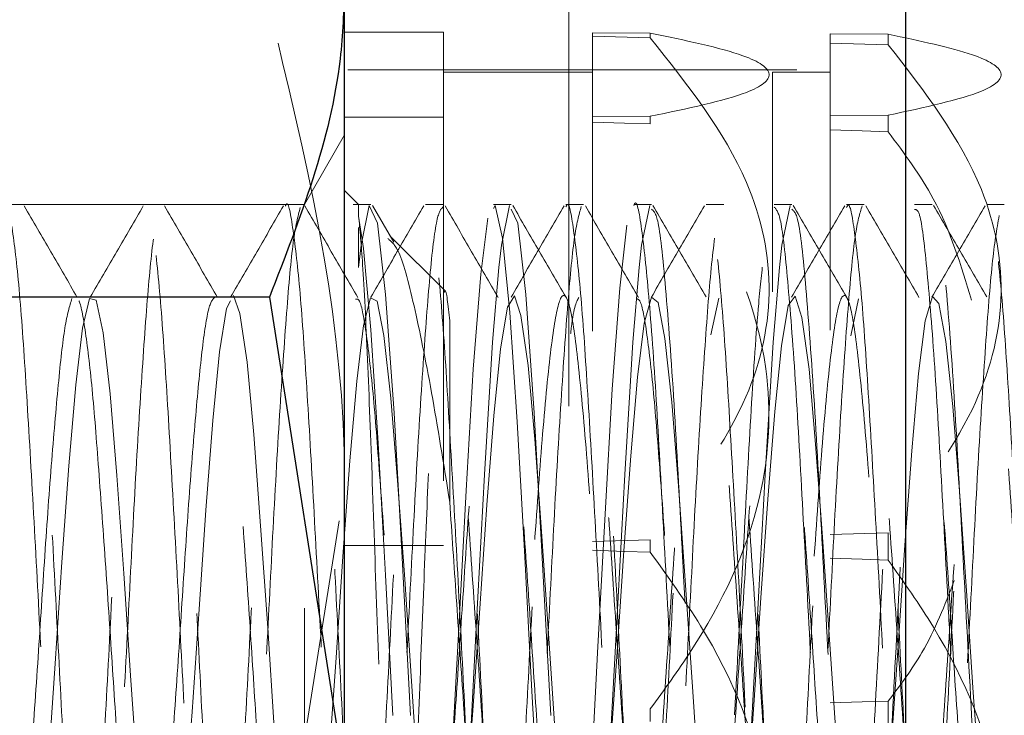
# Model space of a CAD drawing. Header units: inches. Extents: x 220 to 877, y 4 to 174.
# Tile 213 of 256: x 316.85 to 317.07, y 155.156 to 155.311. Entities that reach past the tile are written whole.
import ezdxf

# ---------------------------------------------------------------- set-up
doc = ezdxf.new("R2010")
doc.units = ezdxf.units.IN
doc.header["$LTSCALE"] = 0.5
doc.header["$MEASUREMENT"] = 0
doc.linetypes.add('HIDDEN', pattern=[0.225, 0.15, -0.075])
doc.layers.add('PBU-M-S', color=8, linetype='Continuous')
doc.layers.add('SVD-M-S', color=8, linetype='Continuous')

msp = doc.modelspace()

# ---------------------------------------------------------------- linework, layer by layer
at = {"layer": 'PBU-M-S', "linetype": 'HIDDEN', "lineweight": 18}
msp.add_line((316.97263, 161.92488), (316.97263, 154.92488), dxfattribs=at)
at = {"layer": 'SVD-M-S', "linetype": 'Continuous', "lineweight": 25}
for p, q in [((316.92263, 154.79988), (316.92263, 155.54988)), ((317.04763, 155.54988), (317.04763, 154.79988)), ((316.90588, 155.24917), (316.81438, 155.24917)), ((316.90588, 155.24917), (316.92263, 155.14254))]:
    msp.add_line(p, q, dxfattribs=at)
at = {"layer": 'SVD-M-S', "linetype": 'HIDDEN', "lineweight": 18}
for p, q in [((316.94471, 155.30828), (316.92263, 155.30828)), ((316.94471, 155.30828), (316.94471, 155.04148)), ((316.97784, 155.04163), (316.97784, 155.30813)), ((316.99075, 155.30807), (316.97784, 155.30813)), ((316.97784, 155.30736), (316.99075, 155.307)), ((316.99075, 155.307), (316.99075, 155.30807)), ((317.03084, 155.04188), (317.03084, 155.30788)), ((317.04375, 155.30782), (317.03084, 155.30788)), ((317.04375, 155.30549), (317.04375, 155.30782)), ((317.03084, 155.30586), (317.04375, 155.30549)), ((317.22339, 155.29988), (316.92263, 155.29988)), ((316.97784, 155.29938), (316.94471, 155.29938)), ((317.01793, 155.05038), (317.01793, 155.29938)), ((317.03084, 155.29938), (317.01793, 155.29938)), ((316.94471, 155.28931), (316.92263, 155.28931)), ((316.97784, 155.28946), (316.99075, 155.28952)), ((316.99075, 155.28952), (316.99075, 155.28781)), ((317.03084, 155.28971), (317.04375, 155.28977)), ((317.04375, 155.28977), (317.04375, 155.28606)), ((316.98502, 155.288), (316.97784, 155.28824)), ((316.99075, 155.28781), (316.98502, 155.288)), ((316.92263, 155.28538), (316.91368, 155.26988)), ((317.03794, 155.28625), (317.03084, 155.28649)), ((317.04375, 155.28606), (317.03794, 155.28625)), ((316.92577, 155.26988), (316.92263, 155.27302)), ((316.91368, 155.26988), (316.80658, 155.26988)), ((316.91368, 155.07988), (316.91368, 155.26988)), ((316.9285, 155.26988), (316.92459, 155.26988)), ((316.92631, 155.2608), (316.92812, 155.26962)), ((316.92812, 155.26962), (316.92999, 155.26572)), ((316.93362, 155.26143), (316.92884, 155.26966)), ((316.94461, 155.26988), (316.94069, 155.26988)), ((316.95585, 155.26899), (316.95622, 155.26962)), ((316.95622, 155.26962), (316.95783, 155.26234)), ((316.95756, 155.2608), (316.95937, 155.26962)), ((316.97585, 155.26988), (316.97195, 155.26988)), ((316.98881, 155.2608), (316.99062, 155.26962)), ((317.0071, 155.26988), (317.00319, 155.26988)), ((317.02006, 155.2608), (317.02187, 155.26962)), ((317.03835, 155.26988), (317.03445, 155.26988)), ((317.0696, 155.26988), (317.06569, 155.26988)), ((316.92577, 155.2673), (316.92685, 155.26009)), ((316.95974, 155.26883), (316.96124, 155.26572)), ((316.92999, 155.26572), (316.93177, 155.24978)), ((316.95297, 155.25436), (316.95455, 155.26679)), ((316.96124, 155.26572), (316.96302, 155.24978)), ((316.98393, 155.2512), (316.98551, 155.26525)), ((316.9451, 155.25055), (316.93281, 155.26284)), ((316.92577, 155.25579), (316.92631, 155.2608)), ((316.95702, 155.25579), (316.95756, 155.2608)), ((316.95783, 155.26234), (316.95945, 155.24578)), ((316.98827, 155.25579), (316.98881, 155.2608)), ((317.01952, 155.25579), (317.02006, 155.2608)), ((316.92685, 155.26009), (316.9285, 155.24195)), ((316.95129, 155.23313), (316.95297, 155.25436)), ((316.95562, 155.23914), (316.95702, 155.25579)), ((316.98687, 155.23914), (316.98827, 155.25579)), ((317.01812, 155.23914), (317.01952, 155.25579)), ((316.89934, 155.24553), (316.89787, 155.24955)), ((316.93177, 155.24978), (316.93366, 155.22342)), ((316.96046, 155.24951), (316.9589, 155.247)), ((316.96193, 155.24509), (316.96046, 155.24951)), ((316.96302, 155.24978), (316.96491, 155.22342)), ((316.98225, 155.22866), (316.98393, 155.2512)), ((317.02304, 155.24944), (317.02149, 155.24733)), ((317.02452, 155.24464), (317.02304, 155.24944)), ((316.86581, 155.2489), (316.86423, 155.24231)), ((316.8673, 155.24851), (316.86581, 155.2489)), ((316.86883, 155.24125), (316.8673, 155.24851)), ((316.89724, 155.24838), (316.89631, 155.24665)), ((316.9284, 155.24907), (316.92682, 155.24286)), ((316.92989, 155.24828), (316.9284, 155.24907)), ((316.93142, 155.24063), (316.92989, 155.24828)), ((316.99099, 155.24921), (316.98941, 155.24339)), ((316.99247, 155.24803), (316.99099, 155.24921)), ((316.99401, 155.24), (316.99247, 155.24803)), ((317.00598, 155.249), (317.00421, 155.24081)), ((317.02149, 155.24733), (317.01994, 155.23838)), ((317.03714, 155.24882), (317.03545, 155.24059)), ((317.05358, 155.24933), (317.052, 155.2439)), ((317.05505, 155.24776), (317.05358, 155.24933)), ((317.0566, 155.23934), (317.05505, 155.24776)), ((316.89631, 155.24665), (316.89477, 155.23699)), ((316.90092, 155.23475), (316.89934, 155.24553)), ((316.9589, 155.247), (316.95736, 155.2377)), ((316.95945, 155.24578), (316.96112, 155.22145)), ((316.96351, 155.23395), (316.96193, 155.24509)), ((316.92682, 155.24286), (316.92535, 155.23049)), ((316.94607, 155.20353), (316.94607, 155.24392)), ((316.98941, 155.24339), (316.98793, 155.23134)), ((317.0261, 155.23314), (317.02452, 155.24464)), ((317.052, 155.2439), (317.05051, 155.23217)), ((316.86423, 155.24231), (316.86276, 155.22963)), ((316.8704, 155.22764), (316.86883, 155.24125)), ((316.9285, 155.24195), (316.93015, 155.21663)), ((316.93298, 155.22672), (316.93142, 155.24063)), ((316.9538, 155.2097), (316.95562, 155.23914)), ((316.98505, 155.2097), (316.98687, 155.23914)), ((316.99557, 155.22578), (316.99401, 155.24)), ((317.0163, 155.2097), (317.01812, 155.23914)), ((317.01994, 155.23838), (317.01847, 155.22372)), ((317.05815, 155.22483), (317.0566, 155.23934)), ((316.89477, 155.23699), (316.89329, 155.22172)), ((316.95736, 155.2377), (316.95588, 155.22273)), ((316.90242, 155.21856), (316.90092, 155.23475)), ((316.9497, 155.20612), (316.95129, 155.23313)), ((316.965, 155.21752), (316.96351, 155.23395)), ((317.02758, 155.21647), (317.0261, 155.23314)), ((317.05051, 155.23217), (317.04898, 155.21497)), ((316.86276, 155.22963), (316.86121, 155.21158)), ((316.92535, 155.23049), (316.9238, 155.21272)), ((316.98793, 155.23134), (316.98639, 155.21385)), ((316.87187, 155.20946), (316.8704, 155.22764)), ((316.98067, 155.20093), (316.98225, 155.22866)), ((316.93445, 155.2083), (316.93298, 155.22672)), ((316.99704, 155.20713), (316.99557, 155.22578)), ((316.93366, 155.22342), (316.93544, 155.19108)), ((316.96491, 155.22342), (316.96669, 155.19108)), ((317.01847, 155.22372), (317.01689, 155.20414)), ((317.05963, 155.20595), (317.05815, 155.22483)), ((316.89329, 155.22172), (316.89171, 155.20171)), ((316.95588, 155.22273), (316.9543, 155.20293)), ((316.96112, 155.22145), (316.96269, 155.19267)), ((316.90394, 155.19823), (316.90242, 155.21856)), ((316.93015, 155.21663), (316.93174, 155.18721)), ((316.96653, 155.19698), (316.965, 155.21752)), ((317.02912, 155.19572), (317.02758, 155.21647)), ((317.04898, 155.21497), (317.04742, 155.19389)), ((316.9238, 155.21272), (316.92225, 155.19139)), ((316.98639, 155.21385), (316.98483, 155.19264)), ((316.86121, 155.21158), (316.85966, 155.19013)), ((316.87344, 155.18762), (316.87187, 155.20946)), ((316.93603, 155.18632), (316.93445, 155.2083)), ((316.95196, 155.17548), (316.9538, 155.2097)), ((316.98321, 155.17548), (316.98505, 155.2097)), ((317.01446, 155.17548), (317.0163, 155.2097)), ((316.90588, 155.10059), (316.92263, 155.20722)), ((316.94806, 155.17548), (316.9497, 155.20612)), ((316.99861, 155.18502), (316.99704, 155.20713)), ((317.0612, 155.18372), (317.05963, 155.20595)), ((317.01689, 155.20414), (317.0154, 155.18218)), ((316.89171, 155.20171), (316.89023, 155.17963)), ((316.9543, 155.20293), (316.95282, 155.18091)), ((316.97901, 155.16991), (316.98067, 155.20093)), ((316.90551, 155.1755), (316.90394, 155.19823)), ((316.96809, 155.1742), (316.96653, 155.19698)), ((316.99075, 155.19513), (316.97784, 155.19477)), ((316.99075, 155.19235), (316.99075, 155.19513)), ((317.03068, 155.17291), (317.02912, 155.19572)), ((317.04375, 155.19664), (317.03084, 155.19627)), ((317.04375, 155.19059), (317.04375, 155.19664)), ((316.94471, 155.19385), (316.92263, 155.19385)), ((316.96269, 155.19267), (316.96438, 155.16137)), ((316.97784, 155.19277), (316.98502, 155.19254)), ((316.98483, 155.19264), (316.98336, 155.17015)), ((316.98502, 155.19254), (316.99075, 155.19235)), ((317.04742, 155.19389), (317.04594, 155.17146)), ((316.85966, 155.19013), (316.85818, 155.16755)), ((316.92225, 155.19139), (316.92077, 155.16885)), ((316.93544, 155.19108), (316.93733, 155.15592)), ((316.96669, 155.19108), (316.96858, 155.15592)), ((317.03084, 155.19102), (317.03794, 155.19079)), ((317.03794, 155.19079), (317.04375, 155.19059)), ((316.87495, 155.16485), (316.87344, 155.18762)), ((316.93174, 155.18721), (316.93342, 155.15592)), ((316.93753, 155.16359), (316.93603, 155.18632)), ((317.00011, 155.16234), (316.99861, 155.18502)), ((317.06269, 155.16108), (317.0612, 155.18372)), ((317.0154, 155.18218), (317.01387, 155.15935)), ((316.89023, 155.17963), (316.88869, 155.15679)), ((316.95282, 155.18091), (316.95128, 155.15807)), ((316.90697, 155.15318), (316.90551, 155.1755)), ((316.94641, 155.14475), (316.94806, 155.17548)), ((316.95012, 155.14114), (316.95196, 155.17548)), ((316.98137, 155.14114), (316.98321, 155.17548)), ((317.01262, 155.14114), (317.01446, 155.17548)), ((316.96956, 155.15194), (316.96809, 155.1742)), ((317.03215, 155.1507), (317.03068, 155.17291)), ((317.04594, 155.17146), (317.04437, 155.14885)), ((316.92077, 155.16885), (316.91919, 155.14641)), ((316.97738, 155.13967), (316.97901, 155.16991)), ((316.98336, 155.17015), (316.98178, 155.14762)), ((316.85818, 155.16755), (316.8566, 155.1452)), ((316.87646, 155.14304), (316.87495, 155.16485)), ((316.93905, 155.14185), (316.93753, 155.16359)), ((317.00164, 155.14068), (317.00011, 155.16234)), ((316.96438, 155.16137), (316.96596, 155.13208)), ((317.06423, 155.13951), (317.06269, 155.16108)), ((316.95128, 155.15807), (316.94972, 155.13673)), ((316.99075, 155.15741), (316.99075, 155.15463)), ((317.01387, 155.15935), (317.0123, 155.13784)), ((317.03084, 155.15874), (317.03794, 155.15897)), ((317.03794, 155.15897), (317.04375, 155.15917)), ((317.04375, 155.15917), (317.04375, 155.15312)), ((316.88869, 155.15679), (316.88714, 155.13562))]:
    msp.add_line(p, q, dxfattribs=at)
at = {"layer": 'SVD-M-S', "linetype": 'Continuous', "lineweight": 25}
msp.add_open_spline([(316.92263, 155.31866), (316.92245, 155.3132), (316.92165, 155.28969), (316.91273, 155.26677), (316.90588, 155.24917)], degree=3, knots=[0, 0, 0, 0, 0.231849, 1, 1, 1, 1], dxfattribs=at)
at = {"layer": 'SVD-M-S', "linetype": 'HIDDEN', "lineweight": 18}
for points, knots in [([(316.92263, 155.20722), (316.92261, 155.20975), (316.92237, 155.24576), (316.91383, 155.28104), (316.90588, 155.31385)], [0, 0, 0, 0, 0.070198, 1, 1, 1, 1]), ([(316.99075, 155.28952), (316.99901, 155.29124), (317.01293, 155.29414), (317.01915, 155.29896), (317.0121, 155.30365), (316.99858, 155.30644), (316.99075, 155.30807)], [0, 0, 0, 0, 0.3013153, 0.5078203, 0.7147228, 1, 1, 1, 1]), ([(316.99075, 155.307), (316.99901, 155.29662), (317.01293, 155.27914), (317.01915, 155.25006), (317.0121, 155.22181), (316.99858, 155.20492), (316.99075, 155.19513)], [0, 0, 0, 0, 0.301315, 0.50782, 0.714723, 1, 1, 1, 1]), ([(317.04375, 155.28977), (317.05181, 155.2915), (317.0654, 155.2944), (317.07075, 155.29921), (317.06335, 155.30368), (317.05077, 155.30634), (317.04375, 155.30782)], [0, 0, 0, 0, 0.308852, 0.520576, 0.732518, 1, 1, 1, 1]), ([(317.04375, 155.30549), (317.05181, 155.29509), (317.0654, 155.27757), (317.07075, 155.24854), (317.06335, 155.22158), (317.05077, 155.20557), (317.04375, 155.19664)], [0, 0, 0, 0, 0.308852, 0.520576, 0.732518, 1, 1, 1, 1]), ([(316.99075, 155.15741), (316.99385, 155.16169), (317.00439, 155.1762), (317.01656, 155.20142), (317.0185, 155.23748), (317.00655, 155.26584), (316.99462, 155.28243), (316.99075, 155.28781)], [0, 0, 0, 0, 0.109863, 0.37209, 0.575506, 0.86224, 1, 1, 1, 1]), ([(317.06231, 155.24854), (317.05997, 155.25628), (317.0559, 155.26973), (317.04736, 155.2812), (317.04375, 155.28606)], [0, 0, 0, 0, 0.576313, 1, 1, 1, 1]), ([(316.84695, 155.26973), (316.84697, 155.26978), (316.8475, 155.27125), (316.84845, 155.26595), (316.85006, 155.25348), (316.85155, 155.23257), (316.85306, 155.20656), (316.85466, 155.17757), (316.85609, 155.14825), (316.85768, 155.12153), (316.85921, 155.09958), (316.86068, 155.08539), (316.86187, 155.07905), (316.86247, 155.08037), (316.86257, 155.08059)], [0, 0, 0, 0, 0.0033068, 0.0997946, 0.1984731, 0.2957928, 0.3932077, 0.4918583, 0.5883345, 0.6868657, 0.7845822, 0.8816145, 0.9803623, 1, 1, 1, 1]), ([(316.89773, 155.08042), (316.89766, 155.08025), (316.89709, 155.07886), (316.89592, 155.08484), (316.89444, 155.09852), (316.89293, 155.12015), (316.89133, 155.14663), (316.8899, 155.17589), (316.88831, 155.20496), (316.88679, 155.23126), (316.88531, 155.25232), (316.8837, 155.26607), (316.88226, 155.27134), (316.88068, 155.26762), (316.87914, 155.25518), (316.87768, 155.23523), (316.87607, 155.20973), (316.87462, 155.18087), (316.87306, 155.15149), (316.8715, 155.12431), (316.87005, 155.10181), (316.86844, 155.0862), (316.86697, 155.07885), (316.86544, 155.08046), (316.86386, 155.09091), (316.86242, 155.10924), (316.86082, 155.13362), (316.85933, 155.16193), (316.85782, 155.19146), (316.85622, 155.21934), (316.85479, 155.24325), (316.8532, 155.26032), (316.8519, 155.26939), (316.85112, 155.26895), (316.85085, 155.26879)], [0, 0, 0, 0, 0.004695, 0.037595, 0.069994, 0.102502, 0.13537, 0.167524, 0.200381, 0.232914, 0.26529, 0.298196, 0.33037, 0.363163, 0.395814, 0.428085, 0.461008, 0.493235, 0.525942, 0.558691, 0.59089, 0.623808, 0.656122, 0.688722, 0.721547, 0.753708, 0.786599, 0.819032, 0.851506, 0.884385, 0.916541, 0.949384, 0.98195, 1, 1, 1, 1]), ([(316.8631, 155.24915), (316.86113, 155.25255), (316.85719, 155.25934), (316.85325, 155.26614), (316.85128, 155.26953)], [0, 0, 0, 0, 0.500439, 1, 1, 1, 1]), ([(316.86374, 155.08264), (316.86426, 155.08583), (316.86529, 155.0922), (316.86685, 155.11181), (316.86831, 155.13669), (316.86992, 155.16522), (316.87137, 155.19471), (316.87292, 155.22233), (316.87449, 155.24548), (316.87594, 155.26208), (316.87754, 155.27049), (316.87902, 155.26997), (316.88054, 155.26059), (316.88213, 155.24318), (316.88357, 155.21936), (316.88516, 155.19146), (316.88667, 155.16193), (316.88816, 155.13363), (316.88977, 155.10918), (316.8912, 155.09112), (316.89262, 155.08089), (316.89347, 155.08087), (316.89382, 155.08086)], [0, 0, 0, 0, 0.051118, 0.102097, 0.152397, 0.203754, 0.254058, 0.305032, 0.356153, 0.406357, 0.457696, 0.50815, 0.558948, 0.610179, 0.660338, 0.711626, 0.76228, 0.812871, 0.864177, 0.914344, 0.965546, 1, 1, 1, 1]), ([(316.87781, 155.26959), (316.87584, 155.26618), (316.87189, 155.25939), (316.86795, 155.25259), (316.86598, 155.24919)], [0, 0, 0, 0, 0.500913, 1, 1, 1, 1]), ([(316.89435, 155.24915), (316.89238, 155.25255), (316.88844, 155.25934), (316.8845, 155.26614), (316.88253, 155.26953)], [0, 0, 0, 0, 0.500381, 1, 1, 1, 1]), ([(316.90906, 155.26959), (316.90709, 155.26618), (316.90314, 155.25939), (316.8992, 155.25259), (316.89723, 155.24919)], [0, 0, 0, 0, 0.5008486, 1, 1, 1, 1]), ([(316.91277, 155.26923), (316.91224, 155.2672), (316.91119, 155.26318), (316.90973, 155.24651), (316.90817, 155.22381), (316.90661, 155.19635), (316.90516, 155.16688), (316.90355, 155.13829), (316.90209, 155.11291), (316.90055, 155.09374), (316.8992, 155.08255), (316.89843, 155.08163), (316.89815, 155.0813)], [0, 0, 0, 0, 0.1056078, 0.2089358, 0.3139371, 0.4189182, 0.52226, 0.6278702, 0.7314483, 0.8361245, 0.9413676, 1, 1, 1, 1]), ([(316.90945, 155.26951), (316.9095, 155.26963), (316.91006, 155.27107), (316.91104, 155.26548), (316.91265, 155.25248), (316.91413, 155.23122), (316.91565, 155.20497), (316.91724, 155.17588), (316.91868, 155.14664), (316.92027, 155.12011), (316.92178, 155.09866), (316.92327, 155.08432), (316.92487, 155.07848), (316.92631, 155.08164), (316.92789, 155.09348), (316.92943, 155.11298), (316.9309, 155.13827), (316.93251, 155.16688), (316.93395, 155.19635), (316.93551, 155.22378), (316.93708, 155.24661), (316.93852, 155.26279), (316.94013, 155.2707), (316.9416, 155.26967), (316.94313, 155.2598), (316.94472, 155.24198), (316.94615, 155.21786), (316.94776, 155.18981), (316.94925, 155.16027), (316.95076, 155.13213), (316.95235, 155.10795), (316.95379, 155.09033), (316.95518, 155.08064), (316.956, 155.08085), (316.95632, 155.08093)], [0, 0, 0, 0, 0.0029291, 0.0351025, 0.0680082, 0.1003831, 0.1329158, 0.165773, 0.1979265, 0.2307935, 0.2633014, 0.2957, 0.3286, 0.360767, 0.3935737, 0.4262037, 0.4584913, 0.4914124, 0.5236264, 0.5563514, 0.5890827, 0.6212924, 0.6542127, 0.686507, 0.7191292, 0.7519407, 0.7841057, 0.8170035, 0.8494109, 0.8819096, 0.91478, 0.9469338, 0.9797872, 1, 1, 1, 1]), ([(316.94461, 155.26932), (316.94416, 155.26891), (316.94321, 155.26801), (316.94172, 155.25595), (316.94027, 155.23657), (316.93866, 155.21128), (316.9372, 155.18255), (316.93566, 155.15312), (316.93408, 155.12575), (316.93264, 155.10292), (316.93104, 155.08688), (316.92955, 155.07903), (316.92803, 155.08013), (316.92644, 155.0901), (316.92501, 155.10801), (316.92341, 155.13211), (316.9219, 155.16027), (316.92041, 155.18981), (316.91881, 155.21784), (316.91737, 155.24204), (316.91579, 155.25957), (316.91445, 155.26915), (316.91365, 155.26893), (316.91335, 155.26884)], [0, 0, 0, 0, 0.041995, 0.091043, 0.139388, 0.188769, 0.237163, 0.286147, 0.335326, 0.383587, 0.432946, 0.481493, 0.530302, 0.57958, 0.627807, 0.67711, 0.725856, 0.774464, 0.823808, 0.872052, 0.921267, 0.970197, 1, 1, 1, 1]), ([(316.9256, 155.24915), (316.92363, 155.25255), (316.91969, 155.25934), (316.91575, 155.26614), (316.91378, 155.26953)], [0, 0, 0, 0, 0.500322, 1, 1, 1, 1]), ([(316.92577, 155.26981), (316.92577, 155.26983), (316.92577, 155.26991), (316.92577, 155.26934), (316.92577, 155.26807), (316.92577, 155.2673)], [0, 0, 0, 0, 0.108118, 0.460333, 1, 1, 1, 1]), ([(316.94031, 155.26959), (316.93834, 155.26618), (316.93439, 155.25939), (316.93045, 155.25259), (316.92848, 155.24919)], [0, 0, 0, 0, 0.500785, 1, 1, 1, 1]), ([(316.95685, 155.24915), (316.95488, 155.25254), (316.95094, 155.25934), (316.947, 155.26614), (316.94503, 155.26953)], [0, 0, 0, 0, 0.500263, 1, 1, 1, 1]), ([(316.95975, 155.26988), (316.9591, 155.26988), (316.9578, 155.26988), (316.9565, 155.26988), (316.95584, 155.26988)], [0, 0, 0, 0, 0.500137, 1, 1, 1, 1]), ([(316.97156, 155.26959), (316.96959, 155.26618), (316.96564, 155.25939), (316.9617, 155.25259), (316.95973, 155.24919)], [0, 0, 0, 0, 0.500721, 1, 1, 1, 1]), ([(316.97194, 155.24926), (316.96996, 155.25266), (316.96601, 155.25946), (316.96206, 155.26626), (316.96009, 155.26966)], [0, 0, 0, 0, 0.499802, 1, 1, 1, 1]), ([(316.97536, 155.26941), (316.97483, 155.26755), (316.97378, 155.26387), (316.97231, 155.24762), (316.97076, 155.22524), (316.96919, 155.19798), (316.96775, 155.16856), (316.96614, 155.13984), (316.96467, 155.11422), (316.96314, 155.09463), (316.96175, 155.08288), (316.96095, 155.0817), (316.96065, 155.08125)], [0, 0, 0, 0, 0.104993, 0.207815, 0.312048, 0.416542, 0.519186, 0.624148, 0.72727, 0.831148, 0.935869, 1, 1, 1, 1]), ([(316.97195, 155.26932), (316.97202, 155.2695), (316.97261, 155.27089), (316.97363, 155.26497), (316.97524, 155.25145), (316.97671, 155.22985), (316.97824, 155.20337), (316.97983, 155.1742), (316.98126, 155.14503), (316.98286, 155.11878), (316.98436, 155.09749), (316.98586, 155.08433), (316.98699, 155.07868), (316.98753, 155.08012), (316.98758, 155.08023)], [0, 0, 0, 0, 0.014268, 0.110864, 0.209626, 0.306598, 0.404386, 0.502884, 0.599372, 0.698048, 0.795386, 0.892787, 0.991445, 1, 1, 1, 1]), ([(317.02273, 155.08001), (317.02272, 155.07997), (317.0222, 155.0785), (317.02111, 155.08385), (317.0196, 155.09648), (317.01811, 155.11744), (317.01651, 155.14343), (317.01507, 155.17252), (317.01349, 155.20176), (317.01195, 155.2285), (317.01049, 155.25027), (317.00888, 155.26492), (317.00743, 155.2712), (317.00587, 155.26849), (317.0043, 155.25699), (317.00286, 155.23782), (317.00125, 155.21284), (316.99978, 155.18423), (316.99825, 155.15476), (316.99667, 155.12721), (316.99523, 155.10406), (316.99363, 155.08758), (316.99213, 155.07924), (316.99063, 155.07982), (316.98903, 155.0893), (316.98759, 155.10681), (316.986, 155.13062), (316.98448, 155.15862), (316.983, 155.18815), (316.9814, 155.21633), (316.97996, 155.24082), (316.97838, 155.25878), (316.97701, 155.26891), (316.97618, 155.26891), (316.97585, 155.26892)], [0, 0, 0, 0, 0.0010152, 0.033874, 0.0664014, 0.0987804, 0.1316846, 0.1638562, 0.1966513, 0.2292976, 0.2615708, 0.2944927, 0.3267163, 0.3594265, 0.392171, 0.4243712, 0.4572891, 0.489598, 0.5222022, 0.5550236, 0.5871843, 0.6200763, 0.6525033, 0.684981, 0.717858, 0.7500125, 0.7828568, 0.815417, 0.8477654, 0.8806763, 0.9128582, 0.9456333, 0.9783071, 1, 1, 1, 1]), ([(316.9881, 155.24915), (316.98613, 155.25254), (316.98219, 155.25934), (316.97825, 155.26614), (316.97628, 155.26953)], [0, 0, 0, 0, 0.500205, 1, 1, 1, 1]), ([(316.991, 155.26988), (316.99035, 155.26988), (316.98905, 155.26988), (316.98774, 155.26988), (316.98709, 155.26988)], [0, 0, 0, 0, 0.500275, 1, 1, 1, 1]), ([(316.9871, 155.26966), (316.98712, 155.26973), (316.9877, 155.2714), (316.98882, 155.26522), (316.99039, 155.25079), (316.9921, 155.22722), (316.99364, 155.19827), (316.99534, 155.16687), (316.99693, 155.13628), (316.99856, 155.10966), (317.00025, 155.09058), (317.00152, 155.08051), (317.00234, 155.08102), (317.00262, 155.08119)], [0, 0, 0, 0, 0.004684, 0.109901, 0.214103, 0.320117, 0.423836, 0.529749, 0.63423, 0.739146, 0.844858, 0.948671, 1, 1, 1, 1]), ([(316.98891, 155.08348), (316.98944, 155.087), (316.99048, 155.09401), (316.99201, 155.11438), (316.99349, 155.1398), (316.99509, 155.16857), (316.99654, 155.19799), (316.99811, 155.22522), (316.99966, 155.24773), (317.00111, 155.26347), (317.00272, 155.27089), (317.00418, 155.26934), (317.00573, 155.259), (317.0073, 155.24076), (317.00874, 155.21634), (317.01035, 155.18815), (317.01182, 155.15861), (317.01335, 155.13063), (317.01494, 155.10674), (317.01637, 155.08956), (317.01774, 155.0804), (317.01853, 155.08082), (317.01882, 155.08097)], [0, 0, 0, 0, 0.05152, 0.102625, 0.153359, 0.204997, 0.255496, 0.306904, 0.358184, 0.40877, 0.460424, 0.511023, 0.562286, 0.613707, 0.664198, 0.715833, 0.766585, 0.81767, 0.8692, 0.919648, 0.97123, 1, 1, 1, 1]), ([(317.00281, 155.26959), (317.00084, 155.26619), (316.9969, 155.25939), (316.99295, 155.25259), (316.99098, 155.24919)], [0, 0, 0, 0, 0.500657, 1, 1, 1, 1]), ([(317.00319, 155.24926), (317.00121, 155.25266), (316.99726, 155.25946), (316.99331, 155.26626), (316.99134, 155.26966)], [0, 0, 0, 0, 0.499848, 1, 1, 1, 1]), ([(317.02225, 155.26988), (317.0216, 155.26988), (317.0203, 155.26988), (317.01899, 155.26988), (317.01834, 155.26988)], [0, 0, 0, 0, 0.500412, 1, 1, 1, 1]), ([(317.01834, 155.26929), (317.01883, 155.26876), (317.01987, 155.26765), (317.02134, 155.25378), (317.02306, 155.23194), (317.02461, 155.20365), (317.02629, 155.17245), (317.02792, 155.14145), (317.0295, 155.11398), (317.03121, 155.09309), (317.03275, 155.08082), (317.03446, 155.07857), (317.03604, 155.08659), (317.03767, 155.10399), (317.03935, 155.12892), (317.0409, 155.1588), (317.04262, 155.1903), (317.04416, 155.22007), (317.04576, 155.24456), (317.04676, 155.25428), (317.04722, 155.25873)], [0, 0, 0, 0, 0.049242, 0.105078, 0.162123, 0.217997, 0.274772, 0.331301, 0.387381, 0.444375, 0.500146, 0.557121, 0.613253, 0.669726, 0.726539, 0.782386, 0.839432, 0.895293, 0.952086, 1, 1, 1, 1]), ([(317.03406, 155.26959), (317.03209, 155.26619), (317.02815, 155.25939), (317.0242, 155.25259), (317.02223, 155.24919)], [0, 0, 0, 0, 0.500594, 1, 1, 1, 1]), ([(317.02224, 155.26883), (317.02275, 155.26844), (317.02387, 155.26756), (317.0255, 155.25113), (317.02743, 155.22478), (317.02916, 155.1912), (317.0311, 155.15572), (317.03283, 155.1226), (317.03476, 155.09666), (317.0365, 155.08112), (317.03842, 155.07821), (317.04017, 155.0883), (317.04207, 155.10997), (317.04386, 155.14044), (317.04571, 155.17548), (317.04756, 155.21046), (317.0492, 155.23814), (317.05051, 155.25347), (317.05172, 155.26481), (317.05311, 155.27182), (317.055, 155.26784), (317.05675, 155.25137), (317.05868, 155.22472), (317.06041, 155.19122), (317.06235, 155.15574), (317.06408, 155.12252), (317.06601, 155.09694), (317.06759, 155.08165), (317.06866, 155.08133), (317.06912, 155.0812)], [0, 0, 0, 0, 0.031426, 0.070213, 0.109677, 0.148396, 0.187898, 0.2266, 0.266093, 0.30483, 0.34427, 0.383093, 0.422433, 0.461394, 0.500589, 0.539733, 0.578745, 0.608133, 0.619952, 0.658859, 0.698239, 0.737026, 0.77649, 0.815208, 0.85471, 0.893412, 0.932906, 0.971643, 1, 1, 1, 1]), ([(317.03444, 155.24926), (317.03246, 155.25266), (317.02851, 155.25946), (317.02456, 155.26626), (317.02259, 155.26966)], [0, 0, 0, 0, 0.499893, 1, 1, 1, 1]), ([(317.03795, 155.26956), (317.03742, 155.26787), (317.03637, 155.26452), (317.03489, 155.24871), (317.03335, 155.22667), (317.03178, 155.19961), (317.03034, 155.17024), (317.02873, 155.14141), (317.02725, 155.11554), (317.02573, 155.09554), (317.02431, 155.08323), (317.02348, 155.08176), (317.02315, 155.08117)], [0, 0, 0, 0, 0.104368, 0.206715, 0.310172, 0.414168, 0.516147, 0.620451, 0.723146, 0.826219, 0.930408, 1, 1, 1, 1]), ([(317.03445, 155.26916), (317.03455, 155.26938), (317.03517, 155.27071), (317.03622, 155.26443), (317.03783, 155.2504), (317.03929, 155.22847), (317.04083, 155.20177), (317.04241, 155.17252), (317.04385, 155.14343), (317.04545, 155.11744), (317.04694, 155.09648), (317.04845, 155.08385), (317.04955, 155.0785), (317.05006, 155.07997), (317.05008, 155.08001)], [0, 0, 0, 0, 0.019745, 0.116426, 0.215202, 0.312032, 0.409982, 0.508378, 0.604903, 0.703626, 0.800774, 0.898367, 0.996954, 1, 1, 1, 1]), ([(317.0506, 155.24915), (317.04863, 155.25254), (317.04469, 155.25934), (317.04075, 155.26614), (317.03878, 155.26953)], [0, 0, 0, 0, 0.5000869, 1, 1, 1, 1]), ([(317.0535, 155.26988), (317.05285, 155.26988), (317.05155, 155.26988), (317.05024, 155.26988), (317.04959, 155.26988)], [0, 0, 0, 0, 0.5005491, 1, 1, 1, 1]), ([(317.0515, 155.08394), (317.05202, 155.08762), (317.05307, 155.09495), (317.05459, 155.1157), (317.05608, 155.14136), (317.05768, 155.17025), (317.05912, 155.19962), (317.0607, 155.22664), (317.06224, 155.24882), (317.0637, 155.26412), (317.06531, 155.27104), (317.06676, 155.26898), (317.06832, 155.25816), (317.06988, 155.23952), (317.07133, 155.21482), (317.07294, 155.18648), (317.0744, 155.15696), (317.07594, 155.12913), (317.07752, 155.10563), (317.07896, 155.08854), (317.08056, 155.07955), (317.08205, 155.07948), (317.08356, 155.0883), (317.08516, 155.10521), (317.08659, 155.12868), (317.08818, 155.15639), (317.0897, 155.1859), (317.09118, 155.21436), (317.09279, 155.23916), (317.09423, 155.25757), (317.09554, 155.26786), (317.0963, 155.26831), (317.09655, 155.26846)], [0, 0, 0, 0, 0.034219, 0.068071, 0.1018, 0.136056, 0.16955, 0.203705, 0.237684, 0.271298, 0.305575, 0.339119, 0.373188, 0.407272, 0.440806, 0.475082, 0.50871, 0.542672, 0.576838, 0.610327, 0.644579, 0.678326, 0.712158, 0.746385, 0.779863, 0.814068, 0.847955, 0.881651, 0.915915, 0.949418, 0.983553, 1, 1, 1, 1]), ([(317.06531, 155.26959), (317.06334, 155.26619), (317.0594, 155.25939), (317.05545, 155.25259), (317.05348, 155.24919)], [0, 0, 0, 0, 0.50053, 1, 1, 1, 1]), ([(317.06569, 155.24926), (317.06371, 155.25266), (317.05976, 155.25946), (317.05581, 155.26626), (317.05384, 155.26966)], [0, 0, 0, 0, 0.499938, 1, 1, 1, 1]), ([(316.89431, 155.08035), (316.8948, 155.08215), (316.89579, 155.0858), (316.8974, 155.10192), (316.89884, 155.12428), (316.90041, 155.1515), (316.90196, 155.18087), (316.90341, 155.20972), (316.90502, 155.23529), (316.90648, 155.25496), (316.90785, 155.26688), (316.90871, 155.26808), (316.90905, 155.26856)], [0, 0, 0, 0, 0.102796, 0.207516, 0.309948, 0.414128, 0.518177, 0.620698, 0.725433, 0.828093, 0.931963, 1, 1, 1, 1]), ([(316.92577, 155.2673), (316.92606, 155.26416), (316.92669, 155.25737), (316.92776, 155.23642), (316.92881, 155.2085), (316.92988, 155.17721), (316.93099, 155.14639), (316.93201, 155.11958), (316.93315, 155.09976), (316.93416, 155.08891), (316.9353, 155.08827), (316.93633, 155.09745), (316.93743, 155.11532), (316.93852, 155.13959), (316.93956, 155.16716), (316.94069, 155.19508), (316.9417, 155.21946), (316.94264, 155.23611), (316.94315, 155.24093), (316.94331, 155.24241)], [0, 0, 0, 0, 0.056989, 0.1235, 0.189028, 0.254471, 0.318261, 0.382083, 0.444536, 0.5066, 0.567856, 0.628172, 0.688228, 0.746805, 0.805424, 0.862482, 0.91934, 0.975196, 1, 1, 1, 1]), ([(316.96023, 155.08023), (316.96019, 155.08012), (316.95965, 155.07868), (316.95852, 155.08433), (316.95702, 155.09749), (316.95552, 155.11878), (316.95392, 155.14502), (316.95248, 155.17421), (316.9509, 155.20335), (316.94937, 155.22993), (316.9479, 155.25116), (316.94636, 155.26539), (316.94545, 155.26788), (316.94503, 155.26902)], [0, 0, 0, 0, 0.008795, 0.1102263, 0.2103659, 0.3104398, 0.4118903, 0.5110905, 0.6123576, 0.7128943, 0.8125929, 0.9141305, 1, 1, 1, 1]), ([(316.95689, 155.08052), (316.95739, 155.0825), (316.95838, 155.08648), (316.95998, 155.10303), (316.96143, 155.12573), (316.963, 155.15313), (316.96454, 155.18255), (316.966, 155.21128), (316.96761, 155.2366), (316.96906, 155.25585), (316.97042, 155.26721), (316.97124, 155.26815), (316.97155, 155.2685)], [0, 0, 0, 0, 0.103562, 0.208855, 0.311807, 0.416715, 0.52121, 0.624445, 0.729787, 0.832917, 0.937546, 1, 1, 1, 1]), ([(316.99099, 155.26883), (316.9915, 155.26844), (316.99262, 155.26756), (316.99425, 155.25113), (316.99618, 155.22477), (316.99749, 155.19927), (316.99829, 155.18439), (316.99848, 155.18102)], [0, 0, 0, 0, 0.196791, 0.439676, 0.686799, 0.929254, 1, 1, 1, 1]), ([(317.01947, 155.08072), (317.01997, 155.08286), (317.02097, 155.08717), (317.02257, 155.10416), (317.02401, 155.12718), (317.02559, 155.15476), (317.02712, 155.18423), (317.02859, 155.21282), (317.0302, 155.23789), (317.03165, 155.25673), (317.03298, 155.26754), (317.03377, 155.26822), (317.03405, 155.26846)], [0, 0, 0, 0, 0.104357, 0.21021, 0.31371, 0.419336, 0.524263, 0.62824, 0.734176, 0.837804, 0.943182, 1, 1, 1, 1]), ([(317.05397, 155.08099), (317.05372, 155.08078), (317.05296, 155.08016), (317.05161, 155.08882), (317.05018, 155.10555), (317.0486, 155.12915), (317.04706, 155.15696), (317.04559, 155.18649), (317.04398, 155.2148), (317.04254, 155.23957), (317.04097, 155.25797), (317.03956, 155.26865), (317.03871, 155.26891), (317.03835, 155.26902)], [0, 0, 0, 0, 0.049387, 0.148069, 0.244554, 0.342989, 0.440836, 0.537723, 0.636475, 0.73309, 0.831287, 0.929444, 1, 1, 1, 1]), ([(317.04959, 155.26877), (317.04998, 155.26872), (317.05093, 155.26861), (317.0523, 155.25681), (317.05401, 155.23637), (317.05559, 155.20899), (317.05692, 155.18377), (317.05771, 155.16909), (317.05795, 155.16464)], [0, 0, 0, 0, 0.135917, 0.328723, 0.525726, 0.719697, 0.915026, 1, 1, 1, 1]), ([(317.06846, 155.26741), (317.06793, 155.26434), (317.06689, 155.25826), (317.06545, 155.23898), (317.06384, 155.21441), (317.06236, 155.18589), (317.06084, 155.15639), (317.05925, 155.12872), (317.05781, 155.10509), (317.05622, 155.08878), (317.05511, 155.08061), (317.0545, 155.08091), (317.05439, 155.08097)], [0, 0, 0, 0, 0.109284, 0.216544, 0.326241, 0.434117, 0.542606, 0.652113, 0.759294, 0.86887, 0.977184, 1, 1, 1, 1]), ([(316.92577, 155.25579), (316.92577, 155.2571), (316.92577, 155.25972), (316.92577, 155.26267), (316.92577, 155.26411), (316.92577, 155.26471)], [0, 0, 0, 0, 0.370568, 0.741137, 1, 1, 1, 1]), ([(316.94607, 155.20353), (316.94472, 155.21199), (316.94201, 155.2289), (316.93803, 155.24821), (316.93497, 155.26006), (316.933, 155.26167), (316.93225, 155.26229)], [0, 0, 0, 0, 0.276378, 0.55275, 0.828787, 1, 1, 1, 1]), ([(317.00951, 155.15606), (317.00966, 155.15881), (317.01035, 155.17155), (317.01166, 155.19595), (317.01319, 155.22486), (317.01472, 155.24709), (317.01561, 155.25511), (317.01597, 155.25831)], [0, 0, 0, 0, 0.070457, 0.325779, 0.575592, 0.830749, 1, 1, 1, 1]), ([(316.97245, 155.1014), (316.97224, 155.10088), (316.97154, 155.09909), (316.97024, 155.10348), (316.96874, 155.11408), (316.96724, 155.13076), (316.96564, 155.15141), (316.9642, 155.17435), (316.96262, 155.19728), (316.96109, 155.21814), (316.95961, 155.23498), (316.95801, 155.24614), (316.95656, 155.25069), (316.955, 155.24816), (316.95344, 155.23874), (316.95199, 155.22336), (316.95038, 155.20351), (316.94892, 155.18091), (316.94737, 155.15777), (316.9458, 155.13625), (316.94436, 155.1183), (316.94275, 155.10568), (316.94127, 155.09951), (316.93975, 155.10037), (316.93816, 155.10821), (316.93673, 155.1223), (316.93513, 155.14125), (316.93362, 155.16339), (316.93213, 155.18662), (316.93053, 155.20866), (316.92909, 155.2277), (316.92751, 155.24147), (316.92618, 155.24899), (316.92538, 155.24882), (316.92508, 155.24876)], [0, 0, 0, 0, 0.013593, 0.046133, 0.078258, 0.110362, 0.142909, 0.174732, 0.20722, 0.239473, 0.271456, 0.304031, 0.335889, 0.368303, 0.400663, 0.432558, 0.46514, 0.497067, 0.529386, 0.561832, 0.593672, 0.626238, 0.658267, 0.69047, 0.722982, 0.7548, 0.787329, 0.819489, 0.851559, 0.884115, 0.915944, 0.948414, 0.980697, 1, 1, 1, 1]), ([(316.94484, 155.25028), (316.94489, 155.25041), (316.9453, 155.25142), (316.94571, 155.24743), (316.94607, 155.24392)], [0, 0, 0, 0, 0.121289, 1, 1, 1, 1]), ([(316.94607, 155.20353), (316.94655, 155.1965), (316.94751, 155.18234), (316.94918, 155.15809), (316.95079, 155.13377), (316.95273, 155.11337), (316.95447, 155.10115), (316.95639, 155.09886), (316.95814, 155.1068), (316.96004, 155.12384), (316.96183, 155.1478), (316.96368, 155.17535), (316.96552, 155.20286), (316.96733, 155.22662), (316.96921, 155.24339), (316.97098, 155.25099), (316.97289, 155.24835), (316.97463, 155.23582), (316.97657, 155.21518), (316.97829, 155.18901), (316.98023, 155.16109), (316.98196, 155.13487), (316.98389, 155.11415), (316.98563, 155.1015), (316.98755, 155.09874), (316.98932, 155.10622), (316.9912, 155.12289), (316.99301, 155.14659), (316.99484, 155.17407), (316.9967, 155.20165), (316.99849, 155.22567), (317.00039, 155.2428), (317.00214, 155.25086), (317.00406, 155.2487), (317.0058, 155.23659), (317.00773, 155.21628), (317.00946, 155.19028), (317.0114, 155.16237), (317.01313, 155.13598), (317.01505, 155.11494), (317.0168, 155.10187), (317.01871, 155.09864), (317.02049, 155.10566), (317.02236, 155.12196), (317.02418, 155.14539), (317.026, 155.17279), (317.02787, 155.20043), (317.02965, 155.2247), (317.03156, 155.2422), (317.0333, 155.25071), (317.03523, 155.24902), (317.03696, 155.23735), (317.0389, 155.21736), (317.04062, 155.19155), (317.04256, 155.16365), (317.0443, 155.13711), (317.04622, 155.11575), (317.04798, 155.10227), (317.04987, 155.09856), (317.05166, 155.10512), (317.05351, 155.12104), (317.05536, 155.1442), (317.05716, 155.1715), (317.05905, 155.1992), (317.06081, 155.22371), (317.06273, 155.24157), (317.06446, 155.25054), (317.0664, 155.24933), (317.06812, 155.23808), (317.07006, 155.21844), (317.07179, 155.19282), (317.07372, 155.16493), (317.07547, 155.13824), (317.07738, 155.11658), (317.07915, 155.10268), (317.08103, 155.09851), (317.08284, 155.1046), (317.08467, 155.12013), (317.08653, 155.14302), (317.08832, 155.17022), (317.09022, 155.19797), (317.09197, 155.22271), (317.09389, 155.24093), (317.09563, 155.25035), (317.09756, 155.24961), (317.09929, 155.2388), (317.10123, 155.2195), (317.10296, 155.19408), (317.10488, 155.1662), (317.10664, 155.13942), (317.10854, 155.11729), (317.11032, 155.10358), (317.11175, 155.09835), (317.11253, 155.10115), (317.11271, 155.10178)], [0, 0, 0, 0, 0.008826, 0.01778, 0.028666, 0.039775, 0.050671, 0.061765, 0.072685, 0.083751, 0.09471, 0.105735, 0.116745, 0.127719, 0.138774, 0.149704, 0.160791, 0.171692, 0.182798, 0.193685, 0.204798, 0.215685, 0.226791, 0.237693, 0.248779, 0.259711, 0.270764, 0.28174, 0.292747, 0.303775, 0.314732, 0.325799, 0.336718, 0.347813, 0.358708, 0.369817, 0.380703, 0.391814, 0.402705, 0.413805, 0.424717, 0.435792, 0.446738, 0.457777, 0.468771, 0.47976, 0.490803, 0.501745, 0.512824, 0.523732, 0.534834, 0.545724, 0.556835, 0.567721, 0.57883, 0.589727, 0.60082, 0.611741, 0.622805, 0.633767, 0.644789, 0.655802, 0.666773, 0.67783, 0.688758, 0.699847, 0.710747, 0.721854, 0.732741, 0.743853, 0.754741, 0.765845, 0.776749, 0.787833, 0.798768, 0.809818, 0.820797, 0.831802, 0.842832, 0.853786, 0.864856, 0.875772, 0.886869, 0.897763, 0.908873, 0.919758, 0.930869, 0.941761, 0.95286, 0.963773, 0.974847, 0.985795, 0.996831, 1, 1, 1, 1]), ([(317.03495, 155.10135), (317.03477, 155.10086), (317.03409, 155.09902), (317.03283, 155.10308), (317.03131, 155.11329), (317.02983, 155.12969), (317.02823, 155.15015), (317.02678, 155.17303), (317.02521, 155.19602), (317.02367, 155.21705), (317.0222, 155.23416), (317.0206, 155.24568), (317.01914, 155.25062), (317.01759, 155.24849), (317.01602, 155.23945), (317.01458, 155.22437), (317.01297, 155.20473), (317.0115, 155.18223), (317.00997, 155.15905), (317.00838, 155.1374), (317.00695, 155.11919), (317.00535, 155.10623), (317.00385, 155.09968), (317.00234, 155.10013), (317.00075, 155.10759), (316.99931, 155.12135), (316.99772, 155.14007), (316.9962, 155.16209), (316.99472, 155.18532), (316.99312, 155.20747), (316.99167, 155.22673), (316.9901, 155.24085), (316.98873, 155.2488), (316.98791, 155.24881), (316.98758, 155.24881)], [0, 0, 0, 0, 0.0117, 0.04422, 0.076411, 0.108455, 0.14102, 0.172858, 0.205315, 0.237624, 0.269562, 0.302145, 0.334034, 0.366407, 0.398814, 0.43068, 0.463258, 0.495232, 0.5275, 0.559983, 0.59181, 0.624363, 0.656454, 0.688596, 0.721134, 0.752955, 0.78546, 0.817684, 0.849697, 0.882269, 0.914117, 0.946554, 0.97889, 1, 1, 1, 1]), ([(316.8619, 155.2489), (316.86137, 155.24718), (316.86032, 155.24376), (316.85887, 155.23031), (316.8573, 155.21221), (316.85575, 155.19047), (316.85429, 155.16728), (316.85268, 155.14487), (316.85123, 155.1252), (316.84968, 155.11018), (316.84811, 155.10124), (316.84666, 155.09915), (316.84506, 155.10414), (316.84358, 155.11577), (316.84205, 155.1329), (316.84047, 155.15394), (316.83903, 155.177), (316.83743, 155.19977), (316.83593, 155.22032), (316.83443, 155.2364), (316.83299, 155.2465), (316.83216, 155.24792), (316.83182, 155.2485)], [0, 0, 0, 0, 0.051292, 0.101444, 0.152517, 0.203443, 0.253696, 0.305006, 0.355255, 0.406186, 0.457255, 0.50741, 0.558703, 0.609101, 0.659856, 0.711036, 0.761144, 0.812386, 0.862984, 0.913532, 0.964789, 1, 1, 1, 1]), ([(316.89383, 155.24929), (316.89335, 155.24884), (316.89236, 155.24789), (316.89086, 155.23792), (316.8894, 155.22237), (316.88779, 155.20228), (316.88634, 155.17959), (316.88478, 155.15649), (316.88322, 155.13512), (316.88177, 155.11742), (316.88016, 155.10515), (316.87869, 155.09937), (316.87716, 155.10063), (316.87558, 155.10885), (316.87414, 155.12326), (316.87254, 155.14243), (316.87104, 155.1647), (316.86954, 155.18792), (316.86794, 155.20984), (316.86651, 155.22865), (316.86492, 155.24206), (316.86363, 155.24918), (316.86285, 155.24884), (316.86258, 155.24872)], [0, 0, 0, 0, 0.044815, 0.093817, 0.142246, 0.191657, 0.24002, 0.289106, 0.338254, 0.386575, 0.435979, 0.484472, 0.533397, 0.582661, 0.630924, 0.680287, 0.72896, 0.777694, 0.827039, 0.875295, 0.924585, 0.973458, 1, 1, 1, 1]), ([(316.90995, 155.10142), (316.90971, 155.10088), (316.90898, 155.09918), (316.90765, 155.1039), (316.90616, 155.11489), (316.90465, 155.13183), (316.90305, 155.15267), (316.90162, 155.17568), (316.90002, 155.19852), (316.89851, 155.21925), (316.89702, 155.23564), (316.89555, 155.24621), (316.89468, 155.24788), (316.89432, 155.2486)], [0, 0, 0, 0, 0.046903, 0.145508, 0.242605, 0.340031, 0.438536, 0.534896, 0.633372, 0.730872, 0.827898, 0.92652, 1, 1, 1, 1]), ([(316.97482, 155.24914), (316.97423, 155.24799), (316.97363, 155.24683), (316.97301, 155.24116), (316.973, 155.24108)], [0, 0, 0, 0, 0.9843557, 1, 1, 1, 1]), ([(316.991, 155.10095), (316.99049, 155.1013), (316.98935, 155.10206), (316.98771, 155.11513), (316.98578, 155.13593), (316.98405, 155.16238), (316.98212, 155.19026), (316.98039, 155.21634), (316.97845, 155.23636), (316.97689, 155.24826), (316.97581, 155.24844), (316.97536, 155.24852)], [0, 0, 0, 0, 0.096065, 0.212408, 0.330762, 0.446891, 0.565367, 0.681436, 0.799895, 0.916061, 1, 1, 1, 1]), ([(317.02225, 155.10079), (317.02171, 155.10128), (317.02055, 155.10231), (317.01887, 155.11592), (317.01695, 155.13706), (317.01522, 155.16366), (317.01328, 155.19153), (317.01156, 155.21743), (317.00962, 155.2371), (317.00808, 155.24849), (317.00704, 155.24845), (317.00661, 155.24843)], [0, 0, 0, 0, 0.101389, 0.217849, 0.33613, 0.45232, 0.570772, 0.686848, 0.805332, 0.92145, 1, 1, 1, 1]), ([(317.0535, 155.10061), (317.05293, 155.10125), (317.05175, 155.10258), (317.05003, 155.11673), (317.04812, 155.1382), (317.04638, 155.16495), (317.04445, 155.19279), (317.04272, 155.21851), (317.04078, 155.23781), (317.03927, 155.24872), (317.03826, 155.24846), (317.03787, 155.24836)], [0, 0, 0, 0, 0.106689, 0.223286, 0.34148, 0.457753, 0.576166, 0.69227, 0.810764, 0.926855, 1, 1, 1, 1]), ([(317.06622, 155.10103), (317.06579, 155.10065), (317.06486, 155.09984), (317.06333, 155.1071), (317.0619, 155.12039), (317.06032, 155.13892), (317.05878, 155.16079), (317.05731, 155.18401), (317.0557, 155.20627), (317.05426, 155.22575), (317.05269, 155.24021), (317.05128, 155.24859), (317.05044, 155.2488), (317.05008, 155.24889)], [0, 0, 0, 0, 0.080875, 0.1764, 0.269791, 0.365077, 0.459791, 0.553573, 0.649166, 0.742684, 0.837738, 0.932754, 1, 1, 1, 1]), ([(317.08475, 155.10041), (317.08416, 155.10121), (317.08295, 155.10285), (317.08119, 155.11756), (317.07929, 155.13935), (317.07754, 155.16623), (317.07562, 155.19405), (317.07388, 155.21958), (317.07195, 155.23851), (317.07047, 155.24894), (317.06948, 155.24849), (317.06912, 155.24832)], [0, 0, 0, 0, 0.111963, 0.228717, 0.34681, 0.463186, 0.581547, 0.697699, 0.816189, 0.932274, 1, 1, 1, 1]), ([(316.95975, 155.10109), (316.95926, 155.10131), (316.95816, 155.10181), (316.95655, 155.11435), (316.95462, 155.13482), (316.95289, 155.1611), (316.95095, 155.18903), (316.94922, 155.21509), (316.94749, 155.23405), (316.94648, 155.24107), (316.94607, 155.24392)], [0, 0, 0, 0, 0.103627, 0.236419, 0.37168, 0.504288, 0.639633, 0.772236, 0.907506, 1, 1, 1, 1]), ([(316.99075, 155.19235), (316.99462, 155.18697), (317.00655, 155.17037), (317.0185, 155.14202), (317.01656, 155.10596), (317.00439, 155.08074), (316.99385, 155.06623), (316.99075, 155.06195)], [0, 0, 0, 0, 0.13776, 0.424494, 0.62791, 0.890137, 1, 1, 1, 1]), ([(317.04375, 155.19059), (317.04721, 155.18569), (317.05862, 155.16953), (317.07024, 155.14172), (317.06815, 155.10562), (317.05624, 155.08119), (317.0463, 155.06728), (317.04375, 155.0637)], [0, 0, 0, 0, 0.128634, 0.424138, 0.634044, 0.905747, 1, 1, 1, 1]), ([(317.04375, 155.15917), (317.04641, 155.16271), (317.05265, 155.17102), (317.05634, 155.18057), (317.05846, 155.18605)], [0, 0, 0, 0, 0.426068, 1, 1, 1, 1])]:
    msp.add_open_spline(points, degree=3, knots=knots, dxfattribs=at)

doc.saveas('drawing.dxf')
